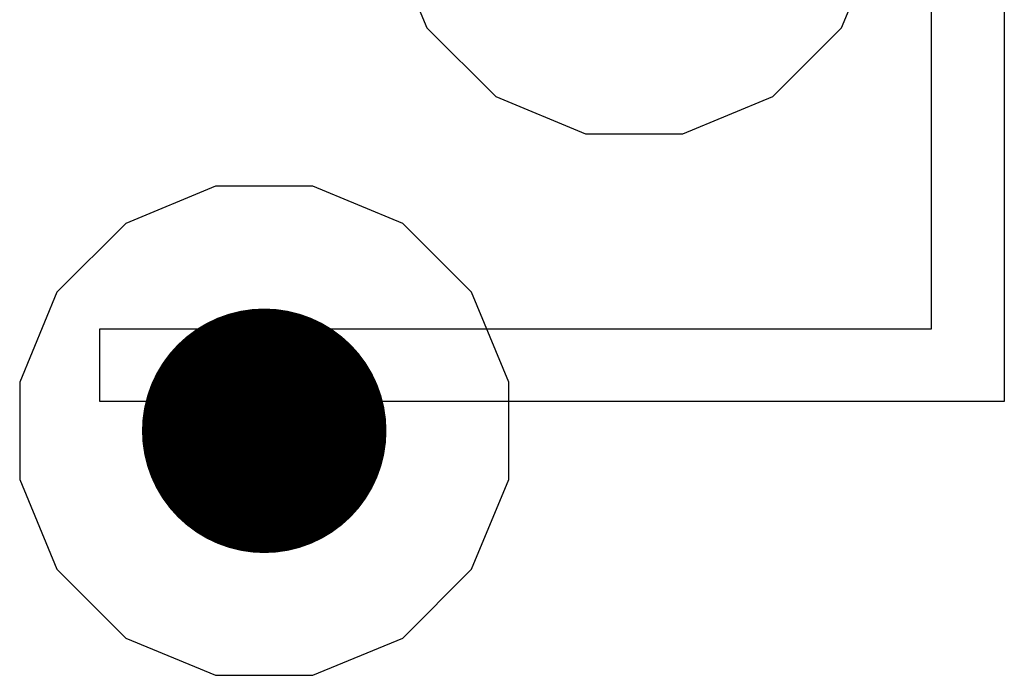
# Model space of a CAD drawing. Header units: millimetres. Extents: x -0.08 to 3.17, y -0.08 to 4.88.
# Tile 225 of 256: x 2.31 to 2.4, y 2.49 to 2.55. Entities that reach past the tile are written whole.
import ezdxf

# ---------------------------------------------------------------- set-up
doc = ezdxf.new("R2010")
doc.units = ezdxf.units.MM
doc.header["$MEASUREMENT"] = 0
for name, color, linetype in [('BottomLayer', 5, 'Continuous'), ('MidLayer1', 16, 'Continuous'), ('MidLayer2', 76, 'Continuous'), ('MultiLayer', 9, 'Continuous'), ('TopLayer', 1, 'Continuous'), ('TopOverlay', 2, 'Continuous'), ('ViaHoleLayer', 16, 'Continuous')]:
    doc.layers.add(name, color=color, linetype=linetype)

msp = doc.modelspace()

# ---------------------------------------------------------------- linework, layer by layer
at = {"layer": 'BottomLayer', "const_width": 0.011811}
msp.add_lwpolyline([(2.32448, 2.512646, 1), (2.336291, 2.512646, 1)], format="xyb", close=True, dxfattribs=at)
at = {"layer": 'MidLayer1', "const_width": 0.011811}
msp.add_lwpolyline([(2.32448, 2.512646, 1), (2.336291, 2.512646, 1)], format="xyb", close=True, dxfattribs=at)
at = {"layer": 'MidLayer2'}
for p, q in [((2.342504, 2.56026), (2.3461, 2.551578)), ((2.386152, 2.551578), (2.389748, 2.56026)), ((2.3461, 2.551578), (2.352745, 2.544933)), ((2.379507, 2.544933), (2.386152, 2.551578)), ((2.352745, 2.544933), (2.361427, 2.541337)), ((2.370824, 2.541337), (2.379507, 2.544933)), ((2.361427, 2.541337), (2.370824, 2.541337)), ((2.325687, 2.536268), (2.317005, 2.532672)), ((2.335084, 2.536268), (2.325687, 2.536268)), ((2.343767, 2.532672), (2.335084, 2.536268)), ((2.317005, 2.532672), (2.31036, 2.526027)), ((2.350411, 2.526027), (2.343767, 2.532672)), ((2.31036, 2.526027), (2.306764, 2.517345)), ((2.354008, 2.517345), (2.350411, 2.526027)), ((2.306764, 2.517345), (2.306764, 2.507948)), ((2.354008, 2.507948), (2.354008, 2.517345)), ((2.306764, 2.507948), (2.31036, 2.499265)), ((2.350411, 2.499265), (2.354008, 2.507948)), ((2.31036, 2.499265), (2.317005, 2.492621)), ((2.343767, 2.492621), (2.350411, 2.499265)), ((2.317005, 2.492621), (2.325687, 2.489024)), ((2.335084, 2.489024), (2.343767, 2.492621)), ((2.325687, 2.489024), (2.335084, 2.489024))]:
    msp.add_line(p, q, dxfattribs=at)
at = {"layer": 'MidLayer2', "const_width": 0.011811}
msp.add_lwpolyline([(2.32448, 2.512646, 1), (2.336291, 2.512646, 1)], format="xyb", close=True, dxfattribs=at)
at = {"layer": 'MultiLayer', "const_width": 0.011811}
msp.add_lwpolyline([(2.32448, 2.512646, 1), (2.336291, 2.512646, 1)], format="xyb", close=True, dxfattribs=at)
at = {"layer": 'TopLayer', "const_width": 0.011811}
msp.add_lwpolyline([(2.32448, 2.512646, 1), (2.336291, 2.512646, 1)], format="xyb", close=True, dxfattribs=at)
at = {"layer": 'TopOverlay'}
for p, q in [((2.394856, 2.551106), (2.394856, 2.704724)), ((2.401878, 2.704724), (2.401878, 2.51548)), ((2.394856, 2.550846), (2.394856, 2.551106)), ((2.394856, 2.522501), (2.394856, 2.550846)), ((2.314504, 2.51548), (2.314504, 2.522501)), ((2.314504, 2.522501), (2.394856, 2.522501)), ((2.401878, 2.51548), (2.314504, 2.51548))]:
    msp.add_line(p, q, dxfattribs=at)
at = {"layer": 'ViaHoleLayer', "const_width": 0.005906}
msp.add_lwpolyline([(2.327433, 2.512646, 1), (2.333338, 2.512646, 1)], format="xyb", close=True, dxfattribs=at)

doc.saveas('drawing.dxf')
